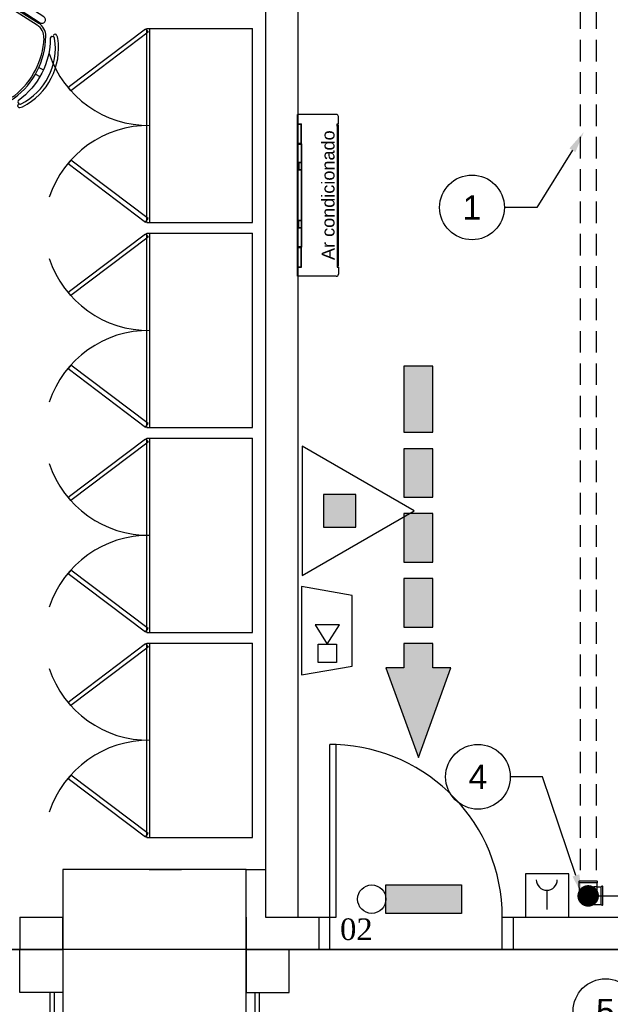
# Model space of a CAD drawing. Header units: millimetres. Extents: x 0 to 1189, y 0 to 841.
# Tile 32 of 58: x 500 to 555, y 473 to 565. Entities that reach past the tile are written whole.
import ezdxf
from ezdxf import colors
from ezdxf.entities.mleader import LeaderData, LeaderLine
from ezdxf.enums import TextEntityAlignment as Align
from ezdxf.math import Vec2, Vec3

# ---------------------------------------------------------------- set-up
doc = ezdxf.new("R2010")
doc.units = ezdxf.units.MM
doc.header["$LTSCALE"] = 8
doc.linetypes.add('DASHED2', pattern=[9.525, 6.35, -3.175])
doc.linetypes.add('HIDDEN', pattern=[0.375, 0.25, -0.125])
doc.layers.get('Defpoints').update_dxf_attribs({"color": 8})
for name, color, linetype in [('- LAYOUT', 8, 'Continuous'), ('ARQ_ALV_ALT', 8, 'Continuous'), ('ARQ_ALV_DIV', 8, 'Continuous'), ('ARQ_ESQ_PEI', 8, 'Continuous'), ('ARQ_ESQ_POR', 8, 'Continuous'), ('ARQ_EST_PIL', 8, 'Continuous'), ('ARQ_LAY_MOB', 8, 'Continuous'), ('ARQ_PRJ_GER', 8, 'DASHED2'), ('ARQ_TXT_GER', 8, 'Continuous'), ('ARQ_VIS_004', 8, 'Continuous'), ('H-ANOT-BALAO', 255, 'Continuous'), ('H-B-INC_DET-TB', 12, 'Continuous'), ('H-INC-CX', 9, 'Continuous'), ('H-INC-MT', 10, 'Continuous'), ('H-U-INC-SB', 1, 'Continuous'), ('INC_CINALIZAÇÃO', 1, 'Continuous'), ('INC_EQUIPAMENTOS', 10, 'Continuous'), ('INC_SEGURANÇA', 1, 'Continuous'), ('L1', 8, 'Continuous')]:
    doc.layers.add(name, color=color, linetype=linetype)
doc.layers.add('ARQ_DEL_AMB', color=8, linetype='Continuous', plot=False)
doc.styles.add('ARIAL', font='arial.ttf')
doc.styles.add('DUTCH', font='dutch.ttf', dxfattribs={"height": 0.16})
doc.styles.get("Standard").update_dxf_attribs({"font": 'arial.ttf'})

# ---------------------------------------------------------------- blocks, each defined once
blk = doc.blocks.new('A$C4880017A')
at = {"layer": 'ARQ_LAY_MOB', "linetype": 'ByBlock'}
for p, q in [((49.93, 33.33), (34.12, 46.46)), ((51.38, 33.36), (34.53, 47.44)), ((15.02, 41.19), (13.36, 42.86)), ((46.22, 43.05), (49.52, 43.71)), ((47.91, 41.51), (49.39, 42.21)), ((49.39, 42.21), (49.41, 42.4)), ((49.51, 43.52), (49.52, 43.71)), ((50.47, 41.94), (52.8, 41.73)), ((50.64, 43.82), (52.96, 43.61)), ((12.54, 38.72), (10.88, 40.38)), ((20.38, 2.36), (6.3, 19.21)), ((20.38, 2.36), (6.3, 19.21)), ((20.41, 3.81), (7.28, 19.62)), ((20.41, 3.81), (7.28, 19.62)), ((51.64, 21.8), (31.94, 2.1)), ((41.26, 11.42), (44.26, 8.41)), ((42.32, 12.48), (45.32, 9.47)), ((45.32, 9.47), (45.19, 9.34)), ((10.68, 7.52), (10.03, 4.22)), ((12.23, 5.83), (11.53, 4.35)), ((44.4, 8.55), (44.26, 8.41)), ((44.9, 7.49), (46.55, 5.84)), ((46.23, 8.82), (47.88, 7.17)), ((9.92, 3.1), (10.12, 0.78)), ((10.22, 4.23), (10.03, 4.22)), ((11.53, 4.35), (11.34, 4.33)), ((11.8, 3.26), (12, 0.94))]:
    blk.add_line(p, q, dxfattribs=at)
blk.add_lwpolyline([(3.3, 27.37, -0.237888), (26.36, 50.44, 0.605717), (26.13, 52.19, 0.122717), (25.52, 52.25, 0.323529), (1.48, 28.21, 0.122717), (1.54, 27.61, 0.605717)], format="xyb", close=True, dxfattribs=at)
for points in [[(36.68, 50.63), (53.43, 37.03)], [(51.36, 34.49), (34.61, 48.09)], [(19.25, 2.37), (5.65, 19.12)], [(3.11, 17.06), (16.71, 0.31)]]:
    blk.add_lwpolyline(points, dxfattribs=at)
for centre in [(49.87, 42.92), (45.09, 8.65), (10.81, 3.87)]:
    blk.add_circle(centre, 0.5, dxfattribs=at)
for centre, radius, start, end in [((30.14, 23.6), 30.52, 99.1238, 170.8762), ((25.7, 51.02), 2.75, 70.1455, 98.4571), ((25.7, 51.02), 1.25, 70.1455, 98.1301), ((26.64, 52.82), 0.782, 254.8109, 90.3255), ((35.65, 49.36), 1.64, 50.9247, 230.9247), ((39.36, 14.38), 36.22, 108.6047, 161.3953), ((39.99, 13.75), 36.22, 110.7361, 159.2639), ((29.65, 41.07), 7, 50.2999, 110.7361), ((30.04, 42.07), 7, 50.1212, 108.6047), ((49.95, 42.92), 0.75, 126.8103, 223.1897), ((51.72, 42.78), 1.5, 187.5463, 163.3666), ((52.4, 35.76), 1.64, 230.9247, 50.9247), ((44.02, 26.71), 8.87, 320.5925, 48.2522), ((45.98, 27.46), 8, 315, 47.5692), ((2.72, 28.04), 2.75, 171.5429, 199.8545), ((0.92, 27.1), 0.782, 179.6745, 15.1891), ((11.67, 23.7), 7, 161.3953, 219.8788), ((12.67, 24.09), 7, 159.2639, 219.7001), ((4.38, 18.09), 1.64, 39.0753, 219.0753), ((45.15, 8.59), 0.75, 86.8103, 183.1897), ((46.39, 7.33), 1.5, 146.6334, 122.4537), ((10.96, 2.02), 1.5, 106.6334, 82.4537), ((10.82, 3.78), 0.75, 46.8103, 143.1897), ((17.98, 1.34), 1.64, 219.0753, 39.0753), ((26.28, 7.76), 8, 222.4308, 315), ((27.03, 9.71), 8.87, 221.7478, 309.4075)]:
    blk.add_arc(centre, radius, start, end, dxfattribs=at)
blk = doc.blocks.new('HIN_EXT_PQS_2A_20BC')
blk.add_hatch(color=256).paths.add_polyline_path([(0.075, 0.25), (-0.075, 0.25), (-0.075, 0.1), (0.075, 0.1)])
for points in [[(-0.3, 0), (0.3, 0), (0, 0.5196)], [(-0.075, 0.1), (0.075, 0.1), (0.075, 0.25), (-0.075, 0.25)]]:
    blk.add_lwpolyline(points, close=True)
blk = doc.blocks.new('ROTA DE FUGA')
at = {"layer": 'INC_CINALIZAÇÃO'}
h = blk.add_hatch(color=256, dxfattribs=at)
h.paths.add_polyline_path([(-1.5078, -0.0673), (-1.8134, -0.0673), (-1.8134, 0.0673), (-1.5078, 0.0673)])
h.paths.add_polyline_path([(-1.2068, -0.0673), (-1.4314, -0.0673), (-1.4314, 0.0673), (-1.2068, 0.0673)])
h.paths.add_polyline_path([(-0.9059, -0.0673), (-1.1305, -0.0673), (-1.1305, 0.0673), (-0.9059, 0.0673)])
h.paths.add_polyline_path([(-0.605, -0.0673), (-0.8296, -0.0673), (-0.8296, 0.0673), (-0.605, 0.0673)])
h.paths.add_polyline_path([(0, 0), (-0.4153, -0.1514), (-0.4153, -0.0673), (-0.5287, -0.0673), (-0.5287, 0.0673), (-0.4153, 0.0673), (-0.4153, 0.1514)])
at = {"layer": 'Defpoints'}
for points in [[(0, 0), (-0.4153, -0.1514), (-0.4153, -0.0673), (-0.5287, -0.0673), (-0.5287, 0.0673), (-0.4153, 0.0673), (-0.4153, 0.1514)], [(-1.5078, -0.0673), (-1.8134, -0.0673), (-1.8134, 0.0673), (-1.5078, 0.0673)], [(-1.2068, -0.0673), (-1.4314, -0.0673), (-1.4314, 0.0673), (-1.2068, 0.0673)], [(-0.9059, -0.0673), (-1.1305, -0.0673), (-1.1305, 0.0673), (-0.9059, 0.0673)], [(-0.605, -0.0673), (-0.8296, -0.0673), (-0.8296, 0.0673), (-0.605, 0.0673)]]:
    blk.add_lwpolyline(points, close=True, dxfattribs=at)
blk = doc.blocks.new('HID_CX_MANG_30_SIMBOL')
for p, q in [((0.5408, 0.0581, 0), (0.3532, -0.0503, 0)), ((0.3532, 0.058, 0), (0.5408, -0.0502, 0)), ((0.05, 0), (0.1881, 0, 0)), ((0.4483, -0.0569, 0), (0.6354, -0.4586, 0)), ((0.6354, -0.4586, 0), (0.6603, -0.2995, 0)), ((0.6354, -0.4586, 0), (0.4976, -0.3753, 0))]:
    blk.add_line(p, q)
at = {"elevation": 0}
blk.add_lwpolyline([(0.747, 0.0981), (0.6814, -0.0585), (0.447, -0.104), (0.2126, -0.0585), (0.147, 0.0981), (0.747, 0.0981)], dxfattribs=at)
at = {"const_width": 0.05}
blk.add_lwpolyline([(-0.025, 0, -1), (0.025, 0, -1)], format="xyb", close=True, dxfattribs=at)
at = {"extrusion": (0, 0, -1)}
blk.add_ellipse((0.447, 0.0039, 0), major_axis=(0.081, 0), ratio=0.7701, dxfattribs=at)
blk = doc.blocks.new('BOTOEIRA')
at = {"layer": 'INC_EQUIPAMENTOS'}
blk.add_line((0.0981, 0.1241), (0.0981, 0.0354), dxfattribs=at)
blk.add_lwpolyline([(0, 0), (0.2007, 0), (0.2007, 0.2007), (0, 0.2007)], close=True, dxfattribs=at)
blk.add_arc((0.0981, 0.1728), 0.0487, 180, 0, dxfattribs=at)
blk = doc.blocks.new('ILUMINAÇÃO DE EMERGÊNCIA')
at = {"layer": 'INC_EQUIPAMENTOS'}
blk.add_hatch(color=256, dxfattribs=at).paths.add_polyline_path([(0, 0), (0, 0.1316), (0.351, 0.1316), (0.351, 0)])
blk.add_lwpolyline([(0, 0.1316), (0.351, 0.1316), (0.351, 0), (0, 0)], close=True, dxfattribs=at)
blk.add_circle((0.4168, 0.0658), 0.0658, dxfattribs=at)
blk = doc.blocks.new('FG_CT90-2-1-2_BD')
at = {"color": 1}
for p, q in [((0.06, 0.04), (0.04, 0.04)), ((0.06, -0.04), (0.06, 0.04)), ((0.06, 0.04), (0.06, 0.04)), ((0.07, -0.04), (0.07, 0.04)), ((-0.04, -0.04), (-0.04, -0.06)), ((-0.04, -0.06), (0.04, -0.06)), ((-0.04, -0.06), (-0.04, -0.06)), ((-0.04, -0.07), (0.04, -0.07)), ((0.04, -0.06), (0.04, -0.06)), ((0.06, -0.04), (0.06, -0.04))]:
    blk.add_line(p, q, dxfattribs=at)
for centre, radius, start, end in [((0.04, -0.04), 0.0798, 90, 180), ((0.06, 0.04), 0.004, 0, 135), ((-0.04, -0.06), 0.004, 135, 270), ((0.06, -0.06), 0.0193, 90, 180), ((0.04, -0.06), 0.004, 270, 45), ((0.06, -0.04), 0.004, 225, 0)]:
    blk.add_arc(centre, radius, start, end, dxfattribs=at)
blk = doc.blocks.new('26532')
at = {"color": 1}
for p, q in [((-0.0428, 0.0622), (-0.0413, 0.0606)), ((-0.0413, 0.0385), (-0.0413, 0.0606)), ((0.04, 0.069), (-0.04, 0.069)), ((0.0413, 0.0606), (0.0428, 0.0622)), ((0.0413, 0.0385), (0.0413, 0.0606))]:
    blk.add_line(p, q, dxfattribs=at)
for centre, radius, start, end in [((-0.04, 0.065), 0.004, 90, 225), ((0.04, 0.065), 0.004, 315, 90), ((0, 0.0329), 0.0417, 172.2565, 7.7435)]:
    blk.add_arc(centre, radius, start, end, dxfattribs=at)
blk = doc.blocks.new('BALÃO')
at = {"transparency": 16777216}
blk.add_circle((0, 0), 0.3, dxfattribs=at)
at = {"color": 3, "transparency": 16777216, "style": 'ARIAL'}
blk.add_attdef('TAGNUMBER', text='', height=0.225, dxfattribs=at).set_placement((0, 0), align=Align.MIDDLE)

msp = doc.modelspace()

# ---------------------------------------------------------------- linework, layer by layer
at = {"color": 1}
for p, q in [((553.46, 484.495, 0), (551.808, 484.495, 0)), ((553.839, 482.471, -90), (553.839, 484.123, -90))]:
    msp.add_line(p, q, dxfattribs=at)
at = {"layer": 'ARQ_ALV_ALT'}
for p, q in [((525.708, 577.036), (525.708, 481.321)), ((522.708, 574.036), (522.708, 481.321)), ((520.908, 485.721), (522.708, 485.721)), ((499.908, 481.321), (503.908, 481.321)), ((499.908, 481.321), (499.908, 478.321)), ((499.908, 481.321), (503.908, 481.321)), ((522.708, 481.321), (527.665, 481.321)), ((522.708, 481.321), (527.665, 481.321)), ((527.665, 481.321), (527.665, 478.321)), ((545.665, 481.321), (545.665, 478.321)), ((545.665, 481.321, 0), (568.973, 481.321, 0)), ((499.908, 478.321), (503.908, 478.321)), ((520.908, 478.321), (527.665, 478.321)), ((545.665, 478.321, 0), (568.973, 478.321, 0))]:
    msp.add_line(p, q, dxfattribs=at)
at = {"layer": 'ARQ_ALV_DIV'}
for p, q in [((511.908, 485.721), (514.908, 485.721)), ((503.908, 478.321), (503.908, 481.321)), ((520.908, 481.321), (520.908, 478.321))]:
    msp.add_line(p, q, dxfattribs=at)
at = {"layer": 'ARQ_DEL_AMB'}
for p, q in [((373.012, 478.321), (503.908, 478.321)), ((839.908, 478.321), (444.708, 478.321)), ((503.908, 478.321), (503.908, 428.321))]:
    msp.add_line(p, q, dxfattribs=at)
at = {"layer": 'ARQ_ESQ_PEI'}
for p, q in [((502.708, 474.321), (502.708, 454.321)), ((503.108, 474.321), (503.108, 453.921)), ((521.708, 474.321), (521.708, 458.721)), ((522.108, 474.321), (522.108, 458.721))]:
    msp.add_line(p, q, dxfattribs=at)
at = {"layer": 'ARQ_ESQ_POR'}
for p, q in [((528.665, 481.321), (528.665, 497.309)), ((529.265, 497.309), (528.665, 497.309)), ((529.265, 481.321), (529.265, 497.309)), ((527.665, 481.321), (529.265, 481.321)), ((528.665, 478.321), (528.665, 481.321)), ((544.665, 478.321), (544.665, 481.321)), ((544.665, 481.321), (545.665, 481.321)), ((527.665, 478.321), (528.665, 478.321)), ((544.665, 478.321), (545.665, 478.321))]:
    msp.add_line(p, q, dxfattribs=at)
at = {"layer": 'ARQ_EST_PIL'}
for p, q in [((520.908, 485.721), (503.908, 485.721)), ((503.908, 485.721), (503.908, 464.721)), ((520.908, 464.721), (520.908, 485.721)), ((499.908, 478.321), (503.908, 478.321)), ((499.908, 474.321), (499.908, 478.321)), ((503.908, 478.321), (503.908, 474.321)), ((524.908, 478.321), (520.908, 478.321)), ((520.908, 478.321), (520.908, 474.321)), ((524.908, 474.321), (524.908, 478.321)), ((503.908, 474.321), (499.908, 474.321)), ((520.908, 474.321), (524.908, 474.321))]:
    msp.add_line(p, q, dxfattribs=at)
at = {"layer": 'ARQ_LAY_MOB', "ltscale": 10}
for p, q in [((511.71, 563.71), (521.51, 563.71)), ((511.71, 545.71), (511.71, 563.71)), ((511.99, 545.71), (511.99, 563.71)), ((521.51, 545.71), (521.51, 563.71)), ((511.71, 545.71), (521.51, 545.71)), ((511.71, 545.71), (521.51, 545.71)), ((511.71, 544.71), (521.51, 544.71)), ((511.71, 526.711), (511.71, 544.71)), ((511.99, 526.711), (511.99, 544.71)), ((521.51, 526.711), (521.51, 544.71)), ((511.71, 526.711), (521.51, 526.711)), ((511.71, 526.711), (521.51, 526.711)), ((511.71, 525.711), (521.51, 525.711)), ((511.71, 507.711), (511.71, 525.711)), ((511.99, 507.711), (511.99, 525.711)), ((521.51, 507.711), (521.51, 525.711)), ((511.71, 507.711), (521.51, 507.711)), ((511.71, 507.711), (521.51, 507.711)), ((511.71, 506.711), (521.51, 506.711)), ((511.71, 488.711), (511.71, 506.711)), ((511.99, 488.711), (511.99, 506.711)), ((521.51, 488.711), (521.51, 506.711)), ((511.71, 488.711), (521.51, 488.711)), ((511.71, 488.711), (521.51, 488.711))]:
    msp.add_line(p, q, dxfattribs=at)
at = {"layer": 'ARQ_LAY_MOB'}
for points in [[(504.404, 558.252), (511.59, 563.67), (511.831, 563.351), (504.645, 557.932)], [(504.404, 551.169), (511.59, 545.751), (511.831, 546.07), (504.645, 551.489)], [(504.404, 539.252), (511.59, 544.67), (511.831, 544.351), (504.645, 538.932)], [(504.404, 532.169), (511.59, 526.751), (511.831, 527.07), (504.645, 532.489)], [(504.404, 520.252), (511.59, 525.67), (511.831, 525.351), (504.645, 519.932)], [(504.404, 513.169), (511.59, 507.751), (511.831, 508.07), (504.645, 513.489)], [(504.404, 501.252), (511.59, 506.67), (511.831, 506.351), (504.645, 500.933)], [(504.404, 494.17), (511.59, 488.751), (511.831, 489.07), (504.645, 494.489)]]:
    msp.add_lwpolyline(points, close=True, dxfattribs=at)
at = {"layer": 'ARQ_LAY_MOB', "ltscale": 10}
for centre, start, end in [((511.858, 564.407), 198.24873, 270.78107), ((511.858, 545.014), 89.21893, 161.75127), ((511.858, 545.407), 198.24873, 270.78107), ((511.858, 526.014), 89.21893, 161.75127), ((511.858, 526.407), 198.24873, 270.78107), ((511.858, 507.014), 89.21893, 161.75127), ((511.858, 507.407), 198.24873, 270.78107), ((511.858, 488.014), 89.21893, 161.75127)]:
    msp.add_arc(centre, 9.693, start, end, dxfattribs=at)
at = {"layer": 'ARQ_PRJ_GER'}
msp.add_arc((528.665, 481.321), 16, 0, 87.8509, dxfattribs=at)
at = {"layer": 'ARQ_VIS_004'}
for p, q in [((529.275, 555.727), (525.668, 555.727)), ((525.668, 540.727), (525.668, 555.727)), ((529.468, 554.87), (529.468, 555.534)), ((525.668, 554.87), (526.048, 554.87)), ((525.708, 554.83), (526.008, 554.83)), ((525.708, 553.057), (525.708, 554.83)), ((526.008, 553.057), (526.008, 554.83)), ((526.048, 553.017), (526.048, 554.87)), ((529.363, 554.646), (529.363, 554.87)), ((529.363, 554.87), (529.468, 554.87)), ((529.363, 554.743), (529.468, 554.743)), ((529.396, 554.646), (529.363, 554.646)), ((529.396, 541.788), (529.396, 554.646)), ((529.42, 554.867), (529.42, 554.87)), ((529.42, 554.743), (529.42, 554.87)), ((529.425, 554.867), (529.425, 554.87)), ((529.425, 554.743), (529.425, 554.87)), ((529.468, 541.691), (529.468, 554.743)), ((525.708, 553.257), (525.668, 553.257)), ((525.708, 552.777), (525.668, 552.777)), ((525.708, 553.057), (526.008, 553.057)), ((525.708, 552.977), (526.008, 552.977)), ((525.708, 552.977), (525.708, 551.277)), ((525.868, 553.057), (525.868, 553.017)), ((525.868, 552.977), (525.868, 553.017)), ((526.008, 552.977), (526.008, 551.277)), ((526.048, 553.017), (526.048, 543.437)), ((526.008, 551.237), (525.668, 551.237)), ((526.008, 550.597), (525.668, 550.597)), ((525.696, 551.237), (525.696, 550.597)), ((526.008, 551.277), (525.708, 551.277)), ((526.008, 550.557), (525.708, 550.557)), ((525.708, 550.557), (525.708, 545.897)), ((525.8, 551.237), (525.8, 550.597)), ((526.008, 551.237), (526.008, 550.597)), ((526.008, 550.557), (526.008, 543.477)), ((526.008, 545.897), (525.708, 545.897)), ((526.008, 545.857), (525.668, 545.857)), ((526.008, 545.217), (525.668, 545.217)), ((525.696, 545.217), (525.696, 545.857)), ((526.008, 545.177), (525.708, 545.177)), ((525.708, 545.177), (525.708, 543.477)), ((525.8, 545.217), (525.8, 545.857)), ((525.708, 543.477), (526.008, 543.477)), ((525.708, 543.397), (526.008, 543.397)), ((525.708, 541.604), (525.708, 543.397)), ((526.008, 541.604), (526.008, 543.397)), ((526.048, 541.564), (526.048, 543.437)), ((525.708, 541.804), (525.668, 541.804)), ((525.668, 541.564), (526.048, 541.564)), ((525.708, 541.604), (526.008, 541.604)), ((525.868, 541.604), (525.868, 541.564)), ((529.363, 541.788), (529.363, 541.564)), ((529.396, 541.788), (529.363, 541.788)), ((529.363, 541.691), (529.468, 541.691)), ((529.363, 541.567), (529.363, 541.566)), ((529.363, 541.564), (529.468, 541.564)), ((529.42, 541.691), (529.42, 541.564)), ((529.42, 541.567), (529.42, 541.564)), ((529.425, 541.691), (529.425, 541.564)), ((529.425, 541.567), (529.425, 541.564)), ((529.468, 541.564), (529.468, 540.92)), ((529.275, 540.727), (525.668, 540.727))]:
    msp.add_line(p, q, dxfattribs=at)
for centre, start, end in [((529.275, 555.534), 0, 90), ((529.275, 540.92), 270, 0)]:
    msp.add_arc(centre, 0.193, start, end, dxfattribs=at)
at = {"layer": 'H-B-INC_DET-TB', "linetype": 'HIDDEN'}
for p, q in [((551.884, 673.654), (551.884, 484.662, 0)), ((553.384, 673.654), (553.384, 484.662, 0))]:
    msp.add_line(p, q, dxfattribs=at)
at = {"layer": 'INC_SEGURANÇA'}
for points in [[(530.74, 504.596), (530.74, 511.139), (526.044, 511.957), (526.044, 503.778), (530.74, 504.596)], [(527.312, 508.42), (528.437, 506.62), (529.562, 508.42), (527.312, 508.42)]]:
    msp.add_lwpolyline(points, dxfattribs=at)
msp.add_lwpolyline([(527.594, 504.933), (527.594, 506.62), (529.281, 506.62), (529.281, 504.933)], close=True, dxfattribs=at)
at = {"layer": 'L1'}
msp.add_line((528.665, 478.321), (544.665, 478.321), dxfattribs=at)

# ---------------------------------------------------------------- block references
at = {"layer": '- LAYOUT', "xscale": 0.1999999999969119, "yscale": 0.1999999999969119, "zscale": 0.1999999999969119, "rotation": 197.891564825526}
msp.add_blockref('A$C4880017A', (501.695, 568.223, 0), dxfattribs=at)
at = {"xscale": 20, "yscale": 20, "zscale": 20}
msp.add_blockref('26532', (552.634, 483.282, 0), dxfattribs=at)
at = {"xscale": 20, "yscale": 20, "zscale": 20, "rotation": 269.9999999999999}
msp.add_blockref('26532', (552.626, 483.297, -90), dxfattribs=at)
at = {"layer": 'H-INC-CX', "xscale": -0.2, "yscale": 0.2, "zscale": 0.2, "rotation": 270}
msp.add_blockref('FG_CT90-2-1-2_BD', (552.634, 483.282, 0), dxfattribs=at)
at = {"layer": 'H-INC-MT', "xscale": -20, "yscale": 20, "zscale": 20, "rotation": 180}
msp.add_blockref('HID_CX_MANG_30_SIMBOL', (552.634, 483.282, 0), dxfattribs=at)
at = {"layer": 'H-U-INC-SB', "xscale": 20, "yscale": 20, "zscale": 20, "rotation": 270}
msp.add_blockref('HIN_EXT_PQS_2A_20BC', (526.096, 518.981), dxfattribs=at)
at = {"layer": 'INC_CINALIZAÇÃO', "xscale": -20, "yscale": 20, "zscale": 20, "rotation": 90}
msp.add_blockref('ROTA DE FUGA', (536.882, 496.111), dxfattribs=at)
at = {"layer": 'INC_EQUIPAMENTOS', "xscale": 20, "yscale": 20, "zscale": 20}
msp.add_blockref('BOTOEIRA', (546.836, 481.321, 0), dxfattribs=at)
at = {"layer": 'INC_EQUIPAMENTOS', "xscale": 20, "yscale": 20, "zscale": 20, "rotation": 180}
msp.add_blockref('ILUMINAÇÃO DE EMERGÊNCIA', (540.897, 484.298), dxfattribs=at)

# ---------------------------------------------------------------- texts
at = {"layer": 'ARQ_TXT_GER', "style": 'DUTCH'}
msp.add_text('02', height=2, dxfattribs=at).set_placement((529.624, 479.194, 0))
at = {"layer": 'ARQ_TXT_GER', "insert": (527.906, 542.235), "char_height": 1.2, "attachment_point": 1, "rotation": 90, "style": 'ARIAL'}
msp.add_mtext_dynamic_manual_height_columns('Ar condicionado', width=12.44794, gutter_width=20, heights=[0], dxfattribs=at)

# ---------------------------------------------------------------- leaders
at = {"layer": 'H-ANOT-BALAO'}
ml = msp.add_multileader_block('Standard', dxfattribs=at)
ml.set_content('BALÃO', color=256, scale=10)
ml.set_attribute('TAGNUMBER', '1', width=0)
ml.set_leader_properties(color=256, linetype='ByLayer', lineweight=-1)
ml.build(insert=Vec2(0, 0))
ml.multileader.update_dxf_attribs({"dogleg_length": 0.3, "arrow_head_size": 2, "scale": 0.5, "block_connection_type": 1})
ctx = ml.context
ctx.base_point, ctx.scale, ctx.char_height, ctx.arrow_head_size, ctx.landing_gap_size, ctx.plane_origin = Vec3(538.859, 547.109), 0.5, 2, 2, 1.5, Vec3(525.604, 524.841)
ctx.attachment_type = 1
notes = []
notes.append((ctx, [(1, (1, 1, 0), (547.859, 547.109), (-1, 0), 3, [(0, [(552.232, 554.108)], 0, [])])]))
ctx.block.insert = Vec3(541.859, 547.109)
ml = msp.add_multileader_block('Standard', dxfattribs=at)
ml.set_content('BALÃO', color=256, scale=10)
ml.set_attribute('TAGNUMBER', '4', width=0)
ml.set_leader_properties(color=256, linetype='ByLayer', lineweight=-1)
ml.build(insert=Vec2(0, 0))
ml.multileader.update_dxf_attribs({"dogleg_length": 0.3, "arrow_head_size": 2, "scale": 0.5, "block_connection_type": 1})
ctx = ml.context
ctx.base_point, ctx.scale, ctx.char_height, ctx.arrow_head_size, ctx.landing_gap_size, ctx.plane_origin = Vec3(539.412, 494.323), 0.5, 2, 2, 1.5, Vec3(529.158, 472.054)
ctx.attachment_type = 1
notes.append((ctx, [(1, (1, 1, 0), (548.412, 494.323), (-1, 0), 3, [(0, [(552.134, 483.282)], 0, [])])]))
ctx.block.insert = Vec3(542.412, 494.323)
ml = msp.add_multileader_block('Standard', dxfattribs=at)
ml.set_content('BALÃO', color=256, scale=10)
ml.set_attribute('TAGNUMBER', '5', width=0)
ml.set_leader_properties(color=256, linetype='ByLayer', lineweight=-1)
ml.build(insert=Vec2(0, 0))
ml.multileader.update_dxf_attribs({"dogleg_length": 0.3, "arrow_head_size": 2, "scale": 0.5, "block_connection_type": 1})
ctx = ml.context
ctx.base_point, ctx.scale, ctx.char_height, ctx.arrow_head_size, ctx.landing_gap_size, ctx.plane_origin = Vec3(551.239, 472.597), 0.5, 2, 2, 1.5, Vec3(537.984, 453.355)
ctx.attachment_type = 1
notes.append((ctx, [(1, (1, 1, 0), (560.239, 472.597), (-1, 0), 3, [(0, [(564.783, 482.865)], 0, [])])]))
ctx.block.insert = Vec3(554.239, 472.597)
for ctx, leaders in notes:
    for number, flags, end, landing, length, lines in leaders:
        leader = LeaderData()
        leader.index, (leader.has_last_leader_line, leader.has_dogleg_vector, leader.attachment_direction) = number, flags
        leader.last_leader_point, leader.dogleg_vector, leader.dogleg_length = Vec3(end), Vec3(landing), length
        for number, points, colour, breaks in lines:
            line = LeaderLine()
            line.index, line.vertices, line.color, line.breaks = number, Vec3.list(points), colors.encode_raw_color(colour), breaks
            leader.lines.append(line)
        ctx.leaders.append(leader)

doc.saveas('drawing.dxf')
